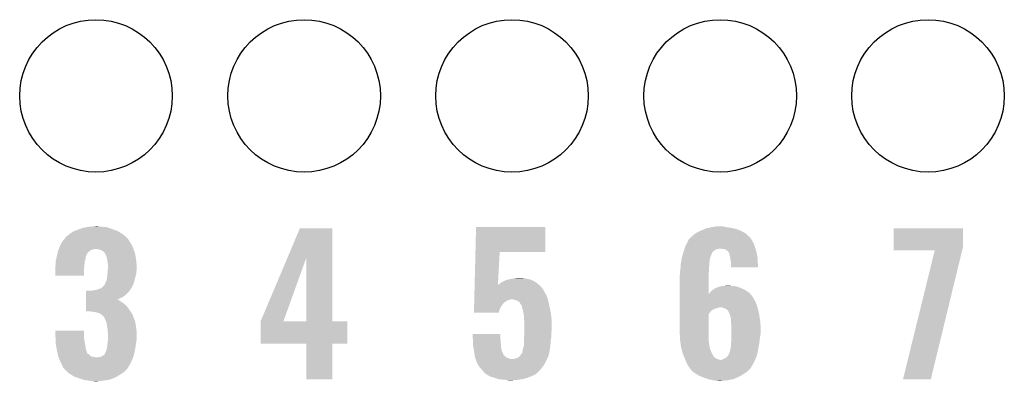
# Model space of a CAD drawing. Extents: x -1.3 to 24.2, y -3.9 to 53.4.
# Tile 25 of 48: x 8.6 to 15.7, y 21.1 to 23.8. Entities that reach past the tile are written whole.
import ezdxf

# ---------------------------------------------------------------- set-up
doc = ezdxf.new("R2010")
doc.units = 0
doc.layers.get('0').update_dxf_attribs({"linetype": 'CONTINUOUS'})
doc.layers.add('DIGI_POT_10_CLICK_V100_GTO', color=14, linetype='CONTINUOUS')
doc.layers.add('DIGI_POT_10_CLICK_V100_GTS', color=12, linetype='CONTINUOUS')

# ---------------------------------------------------------------- blocks, each defined once
blk = doc.blocks.new('ROUND_39')
blk.add_circle((0, 0), 0.5499)

msp = doc.modelspace()

# ---------------------------------------------------------------- linework, layer by layer
at = {"layer": 'DIGI_POT_10_CLICK_V100_GTO'}
for points in [[(8.997948, 22.20976), (9.016998, 22.22246), (9.362438, 22.20976), (9.338856, 22.22246)], [(9.016998, 22.22246), (9.030206, 22.22754), (9.338856, 22.22246), (9.329422, 22.22754)], [(9.030206, 22.22754), (9.05002, 22.23516), (9.329422, 22.22754), (9.308086, 22.23516)], [(9.05002, 22.23516), (9.085582, 22.24786), (9.308086, 22.23516), (9.272522, 22.24786)], [(9.085582, 22.24786), (9.116046, 22.252938), (9.272522, 22.24786), (9.258302, 22.252938)], [(9.116046, 22.252938), (9.131298, 22.25548), (9.258302, 22.252938), (9.22782, 22.25548)], [(9.131298, 22.25548), (9.15543, 22.25802), (9.22782, 22.25548), (9.202422, 22.25802)], [(9.15543, 22.25802), (9.179562, 22.26056), (9.202422, 22.25802), (9.192262, 22.26056)], [(10.560132, 22.03184), (10.650226, 22.245296), (10.883908, 22.03184), (10.8839, 22.245296)], [(10.650226, 22.245296), (10.650238, 22.24532), (10.8839, 22.245296), (10.650238, 22.24532)], [(11.915782, 22.0726), (11.920242, 22.252916), (12.420576, 22.0726), (12.4206, 22.252916)], [(11.920242, 22.252916), (11.920244, 22.25294), (12.4206, 22.252916), (11.920244, 22.25294)], [(13.50518, 22.209762), (13.53312, 22.225), (13.860772, 22.209762), (13.83248, 22.225)], [(13.53312, 22.225), (13.539892, 22.22754), (13.83248, 22.225), (13.827762, 22.22754)], [(13.539892, 22.22754), (13.55344, 22.23262), (13.827762, 22.22754), (13.814552, 22.23262)], [(13.55344, 22.23262), (13.568674, 22.240238), (13.814552, 22.23262), (13.794742, 22.240238)], [(13.568674, 22.240238), (13.573762, 22.242782), (13.794742, 22.240238), (13.782874, 22.242782)], [(13.573762, 22.242782), (13.596616, 22.24786), (13.782874, 22.242782), (13.75918, 22.24786)], [(13.596616, 22.24786), (13.61948, 22.25294), (13.75918, 22.24786), (13.72616, 22.25294)], [(13.61948, 22.25294), (13.647422, 22.25802), (13.72616, 22.25294), (13.700762, 22.25802)], [(14.930122, 22.108158), (14.930142, 22.245296), (15.4305, 22.108158), (15.4305, 22.245296)], [(14.930142, 22.245296), (14.930144, 22.24532), (15.4305, 22.245296), (14.930144, 22.24532)], [(8.926068, 22.128482), (8.93826, 22.151336), (9.4361, 22.128482), (9.420864, 22.151336)], [(8.93826, 22.151336), (8.938262, 22.15134), (9.420864, 22.151336), (9.42086, 22.15134)], [(8.938262, 22.15134), (8.95519, 22.171656), (9.42086, 22.15134), (9.408162, 22.171656)], [(8.95519, 22.171656), (8.961544, 22.179282), (9.408162, 22.171656), (9.398004, 22.179282)], [(8.961544, 22.179282), (8.963662, 22.181824), (9.398004, 22.179282), (9.39673, 22.181824)], [(8.963662, 22.181824), (8.964928, 22.184354), (9.39673, 22.181824), (9.395462, 22.184354)], [(8.964928, 22.184354), (8.966206, 22.1869), (9.395462, 22.184354), (9.392154, 22.1869)], [(8.966206, 22.1869), (8.9789, 22.19452), (9.392154, 22.1869), (9.382248, 22.19452)], [(8.9789, 22.19452), (8.99414, 22.20722), (9.382248, 22.19452), (9.36574, 22.20722)], [(8.99414, 22.20722), (8.997948, 22.20976), (9.36574, 22.20722), (9.362438, 22.20976)], [(13.439644, 22.136098), (13.451836, 22.158962), (13.92174, 22.136098), (13.909038, 22.158962)], [(13.451836, 22.158962), (13.45184, 22.158966), (13.909038, 22.158962), (13.909036, 22.158966)], [(13.45184, 22.158966), (13.451846, 22.161506), (13.909036, 22.158966), (13.907344, 22.161506)], [(13.451846, 22.161506), (13.46454, 22.1742), (13.907344, 22.161506), (13.89888, 22.1742)], [(13.46454, 22.1742), (13.47724, 22.1869), (13.89888, 22.1742), (13.88618, 22.1869)], [(13.47724, 22.1869), (13.482322, 22.19198), (13.88618, 22.1869), (13.880536, 22.19198)], [(13.482322, 22.19198), (13.505174, 22.209758), (13.880536, 22.19198), (13.860778, 22.209758)], [(13.505174, 22.209758), (13.50518, 22.209762), (13.860778, 22.209758), (13.860772, 22.209762)], [(8.905242, 22.07768), (8.908868, 22.087836), (9.131298, 22.07768), (9.141456, 22.087836)], [(8.908868, 22.087836), (8.909776, 22.09038), (9.141456, 22.087836), (9.154158, 22.09038)], [(8.909776, 22.09038), (8.911588, 22.095458), (9.154158, 22.09038), (9.169398, 22.095458)], [(8.911588, 22.095458), (8.91159, 22.09546), (9.169398, 22.095458), (9.179558, 22.09546)], [(8.91159, 22.09546), (8.913402, 22.100538), (9.450494, 22.09546), (9.4488, 22.100538)], [(8.913402, 22.100538), (8.91794, 22.113242), (9.4488, 22.100538), (9.443028, 22.113242)], [(8.91794, 22.113242), (8.926068, 22.128482), (9.443028, 22.113242), (9.4361, 22.128482)], [(9.210038, 22.09038), (9.179558, 22.09546), (9.452188, 22.09038), (9.450494, 22.09546)], [(9.2202, 22.0853), (9.210038, 22.09038), (9.45388, 22.0853), (9.452188, 22.09038)], [(9.232898, 22.077682), (9.2202, 22.0853), (9.45642, 22.077682), (9.45388, 22.0853)], [(13.417124, 22.077676), (13.421358, 22.090378), (13.629638, 22.077676), (13.644878, 22.090378)], [(13.421358, 22.090378), (13.423052, 22.09546), (13.644878, 22.090378), (13.66266, 22.09546)], [(13.423052, 22.09546), (13.423898, 22.098), (13.66266, 22.09546), (13.675358, 22.098)], [(13.423898, 22.098), (13.427286, 22.10816), (13.934802, 22.098), (13.931898, 22.10816)], [(13.427286, 22.10816), (13.43152, 22.120862), (13.931898, 22.10816), (13.92728, 22.120862)], [(13.43152, 22.120862), (13.439644, 22.136098), (13.92728, 22.120862), (13.92174, 22.136098)], [(13.698218, 22.09546), (13.682978, 22.098), (13.935528, 22.09546), (13.934802, 22.098)], [(13.721078, 22.09038), (13.710916, 22.09546), (13.93698, 22.09038), (13.935528, 22.09546)], [(13.731238, 22.08276), (13.721078, 22.09038), (13.939158, 22.08276), (13.93698, 22.09038)], [(13.741398, 22.072602), (13.731238, 22.08276), (13.94206, 22.072602), (13.939158, 22.08276)], [(14.93012, 22.085324), (14.930122, 22.108158), (15.424958, 22.085324), (15.4305, 22.108158)], [(15.22727, 22.0853), (14.93012, 22.085324), (15.424952, 22.0853), (15.424958, 22.085324)], [(14.998706, 21.155688), (15.22727, 22.0853), (15.199346, 21.155688), (15.424952, 22.0853)], [(8.89, 22.011642), (8.890634, 22.01418), (9.100396, 22.011642), (9.10082, 22.01418)], [(8.89, 21.998942), (8.89, 22.011642), (9.09828, 21.998942), (9.100396, 22.011642)], [(8.890634, 22.01418), (8.894444, 22.029418), (9.10082, 22.01418), (9.105898, 22.029418)], [(8.894444, 22.029418), (8.897618, 22.042118), (9.105898, 22.029418), (9.1059, 22.042118)], [(8.897618, 22.042118), (8.89762, 22.04212), (9.1059, 22.042118), (9.1059, 22.04212)], [(8.89762, 22.04212), (8.899252, 22.049738), (9.1059, 22.04212), (9.110978, 22.049738)], [(8.899252, 22.049738), (8.90034, 22.054816), (9.110978, 22.049738), (9.113518, 22.054816)], [(8.90034, 22.054816), (8.900886, 22.057358), (9.113518, 22.054816), (9.11352, 22.057358)], [(8.900886, 22.057358), (8.903606, 22.070056), (9.11352, 22.057358), (9.121138, 22.070056)], [(8.903606, 22.070056), (8.905242, 22.07768), (9.121138, 22.070056), (9.131298, 22.07768)], [(9.243058, 22.067518), (9.232898, 22.077682), (9.459808, 22.067518), (9.45642, 22.077682)], [(9.245598, 22.06244), (9.243058, 22.067518), (9.4615, 22.06244), (9.459808, 22.067518)], [(9.25322, 22.0472), (9.245598, 22.06244), (9.46419, 22.0472), (9.4615, 22.06244)], [(9.258298, 22.031962), (9.25322, 22.0472), (9.46688, 22.031962), (9.46419, 22.0472)], [(9.260254, 22.019262), (9.258298, 22.031962), (9.46912, 22.019262), (9.46688, 22.031962)], [(9.26338, 21.99894), (9.260254, 22.019262), (9.471154, 21.99894), (9.46912, 22.019262)], [(10.368282, 21.577304), (10.560132, 22.03184), (10.532664, 21.577304), (10.695902, 22.03184)], [(10.695918, 21.57222), (10.695902, 22.03184), (10.883924, 21.57222), (10.883908, 22.03184)], [(11.910004, 21.838922), (11.915782, 22.072578), (12.077868, 21.838922), (12.090398, 22.072578)], [(11.915782, 22.072578), (11.915782, 22.0726), (12.090398, 22.072578), (12.420576, 22.0726)], [(13.398922, 22.004018), (13.400192, 22.011638), (13.60424, 22.004018), (13.60424, 22.011638)], [(13.400192, 22.011638), (13.403154, 22.029416), (13.60424, 22.011638), (13.60678, 22.029416)], [(13.403154, 22.029416), (13.40358, 22.031962), (13.60678, 22.029416), (13.607798, 22.031962)], [(13.40358, 22.031962), (13.410302, 22.05482), (13.607798, 22.031962), (13.61694, 22.05482)], [(13.410302, 22.05482), (13.414782, 22.070052), (13.61694, 22.05482), (13.622022, 22.070052)], [(13.414782, 22.070052), (13.415532, 22.0726), (13.622022, 22.070052), (13.627094, 22.0726)], [(13.415532, 22.0726), (13.41628, 22.07514), (13.627094, 22.0726), (13.628366, 22.07514)], [(13.41628, 22.07514), (13.417124, 22.077676), (13.628366, 22.07514), (13.629638, 22.077676)], [(13.743936, 22.070064), (13.741398, 22.072602), (13.942536, 22.070064), (13.94206, 22.072602)], [(13.74648, 22.057358), (13.743936, 22.070064), (13.944918, 22.057358), (13.942536, 22.070064)], [(13.75156, 22.039582), (13.74648, 22.057358), (13.948252, 22.039582), (13.944918, 22.057358)], [(13.752734, 22.031958), (13.75156, 22.039582), (13.94968, 22.031958), (13.948252, 22.039582)], [(13.75664, 22.00656), (13.752734, 22.031958), (13.95095, 22.00656), (13.94968, 22.031958)], [(8.88746, 21.973542), (8.887966, 21.97608), (9.095486, 21.973542), (9.09574, 21.97608)], [(8.88746, 21.950682), (8.88746, 21.973542), (9.0932, 21.950682), (9.095486, 21.973542)], [(8.88746, 21.902444), (8.88746, 21.950682), (9.093176, 21.902444), (9.0932, 21.950682)], [(8.887966, 21.97608), (8.89, 21.986242), (9.09574, 21.97608), (9.096868, 21.986242)], [(8.89, 21.986242), (8.89, 21.998942), (9.096868, 21.986242), (9.09828, 21.998942)], [(9.26592, 21.98116), (9.26338, 21.99894), (9.472932, 21.98116), (9.471154, 21.99894)], [(9.264014, 21.93544), (9.265496, 21.95322), (9.47166, 21.93544), (9.4742, 21.95322)], [(9.265496, 21.95322), (9.26592, 21.958298), (9.4742, 21.95322), (9.4742, 21.958298)], [(9.26592, 21.968462), (9.26592, 21.98116), (9.4742, 21.968462), (9.472932, 21.98116)], [(9.26592, 21.958298), (9.26592, 21.968462), (9.4742, 21.958298), (9.4742, 21.968462)], [(13.391726, 21.93544), (13.39342, 21.9456), (13.59916, 21.93544), (13.59916, 21.9456)], [(13.39342, 21.9456), (13.394212, 21.958298), (13.59916, 21.9456), (13.59916, 21.958298)], [(13.394212, 21.958298), (13.395482, 21.97862), (13.59916, 21.958298), (13.6017, 21.97862)], [(13.395482, 21.97862), (13.39596, 21.986242), (13.6017, 21.97862), (13.6017, 21.986242)], [(13.39596, 21.986242), (13.397228, 21.993858), (13.6017, 21.986242), (13.6017, 21.993858)], [(13.397228, 21.993858), (13.398922, 22.004018), (13.6017, 21.993858), (13.60424, 22.004018)], [(13.75918, 21.98878), (13.75664, 22.00656), (13.95184, 21.98878), (13.95095, 22.00656)], [(13.75918, 21.981162), (13.75918, 21.98878), (13.95222, 21.981162), (13.95184, 21.98878)], [(13.75918, 21.963404), (13.75918, 21.981162), (13.95473, 21.963404), (13.95222, 21.981162)], [(13.954732, 21.96338), (13.75918, 21.963404), (13.954732, 21.96338), (13.95473, 21.963404)], [(9.093176, 21.90242), (8.88746, 21.902444), (9.093176, 21.90242), (9.093176, 21.902444)], [(9.253222, 21.86178), (9.2583, 21.879562), (9.456418, 21.86178), (9.459974, 21.879562)], [(9.2583, 21.879562), (9.259146, 21.887182), (9.459974, 21.879562), (9.4615, 21.887182)], [(9.259146, 21.887182), (9.26084, 21.90242), (9.4615, 21.887182), (9.466072, 21.90242)], [(9.26084, 21.90242), (9.261854, 21.912578), (9.466072, 21.90242), (9.46912, 21.912578)], [(9.261854, 21.912578), (9.26338, 21.92782), (9.46912, 21.912578), (9.470812, 21.92782)], [(9.26338, 21.92782), (9.264014, 21.93544), (9.470812, 21.92782), (9.47166, 21.93544)], [(12.113262, 21.85924), (12.125954, 21.866858), (12.343674, 21.85924), (12.331702, 21.866858)], [(12.125954, 21.866858), (12.125958, 21.86686), (12.331702, 21.866858), (12.331698, 21.86686)], [(12.125958, 21.86686), (12.141204, 21.87194), (12.331698, 21.86686), (12.317726, 21.87194)], [(12.141204, 21.87194), (12.143742, 21.871942), (12.317726, 21.87194), (12.31772, 21.871942)], [(12.143742, 21.871942), (12.158974, 21.877018), (12.31772, 21.871942), (12.30376, 21.877018)], [(12.158974, 21.877018), (12.158982, 21.87702), (12.30376, 21.877018), (12.303752, 21.87702)], [(12.158982, 21.87702), (12.17168, 21.87956), (12.303752, 21.87702), (12.291056, 21.87956)], [(12.17168, 21.87956), (12.186918, 21.8821), (12.291056, 21.87956), (12.278358, 21.8821)], [(12.186918, 21.8821), (12.202158, 21.88464), (12.278358, 21.8821), (12.260582, 21.88464)], [(12.202158, 21.88464), (12.240228, 21.887178), (12.260582, 21.88464), (12.252962, 21.887178)], [(12.240228, 21.887178), (12.240258, 21.88718), (12.252962, 21.887178), (12.240258, 21.88718)], [(13.38834, 21.902422), (13.389864, 21.910042), (13.596622, 21.902422), (13.59662, 21.910042)], [(13.38834, 21.770358), (13.38834, 21.902422), (13.596652, 21.770358), (13.596622, 21.902422)], [(13.389864, 21.910042), (13.39088, 21.915122), (13.59662, 21.910042), (13.597128, 21.915122)], [(13.39088, 21.930362), (13.391726, 21.93544), (13.598652, 21.930362), (13.59916, 21.93544)], [(13.39088, 21.915122), (13.39088, 21.930362), (13.597128, 21.915122), (13.598652, 21.930362)], [(9.108462, 21.78812), (9.108464, 21.79574), (9.418318, 21.78812), (9.42403, 21.79574)], [(9.154162, 21.79574), (9.16686, 21.79828), (9.42403, 21.79574), (9.425936, 21.79828)], [(9.16686, 21.79828), (9.16687, 21.798282), (9.425936, 21.79828), (9.425938, 21.798282)], [(9.16687, 21.798282), (9.182102, 21.800822), (9.425938, 21.798282), (9.427208, 21.800822)], [(9.182102, 21.800822), (9.204908, 21.808424), (9.427208, 21.800822), (9.431014, 21.808424)], [(9.204908, 21.808424), (9.204956, 21.80844), (9.431014, 21.808424), (9.433544, 21.80844)], [(9.204956, 21.80844), (9.212584, 21.810982), (9.433544, 21.80844), (9.434816, 21.810982)], [(9.212584, 21.810982), (9.227822, 21.821142), (9.434816, 21.810982), (9.439902, 21.821142)], [(9.227822, 21.821142), (9.237986, 21.83384), (9.439902, 21.821142), (9.44626, 21.83384)], [(9.237986, 21.83384), (9.240526, 21.833856), (9.44626, 21.83384), (9.446264, 21.833856)], [(9.240526, 21.833856), (9.243062, 21.838922), (9.446264, 21.833856), (9.448106, 21.838922)], [(9.243062, 21.838922), (9.2456, 21.849082), (9.448106, 21.838922), (9.4518, 21.849082)], [(9.2456, 21.849082), (9.253222, 21.861778), (9.4518, 21.849082), (9.456416, 21.861778)], [(9.253222, 21.861778), (9.253222, 21.86178), (9.456416, 21.861778), (9.456418, 21.86178)], [(11.90881, 21.790662), (11.908936, 21.79574), (12.41044, 21.790662), (12.4079, 21.79574)], [(11.908936, 21.79574), (11.909376, 21.813518), (12.4079, 21.79574), (12.397742, 21.813518)], [(11.909376, 21.813518), (11.90969, 21.82622), (12.397742, 21.813518), (12.38504, 21.82622)], [(11.90969, 21.82622), (11.909942, 21.8364), (12.38504, 21.82622), (12.37373, 21.8364)], [(11.909942, 21.8364), (11.910004, 21.838922), (12.077734, 21.8364), (12.082778, 21.838922)], [(12.077734, 21.8364), (12.077868, 21.838922), (12.37373, 21.8364), (12.370928, 21.838922)], [(12.082778, 21.838922), (12.09294, 21.846542), (12.370928, 21.838922), (12.36246, 21.846542)], [(12.09294, 21.846542), (12.095476, 21.849078), (12.36246, 21.846542), (12.359642, 21.849078)], [(12.095476, 21.849078), (12.100564, 21.85416), (12.359642, 21.849078), (12.351656, 21.85416)], [(12.100564, 21.85416), (12.113262, 21.85924), (12.351656, 21.85416), (12.343674, 21.85924)], [(13.609322, 21.785582), (13.62117, 21.795738), (13.879826, 21.785582), (13.865858, 21.795738)], [(13.62117, 21.795738), (13.627102, 21.800822), (13.865858, 21.795738), (13.855694, 21.800822)], [(13.627102, 21.800822), (13.644034, 21.81098), (13.855694, 21.800822), (13.83538, 21.81098)], [(13.644034, 21.81098), (13.652502, 21.81606), (13.83538, 21.81098), (13.822682, 21.81606)], [(13.652502, 21.81606), (13.657584, 21.816062), (13.822682, 21.81606), (13.822678, 21.816062)], [(13.657584, 21.816062), (13.667738, 21.82114), (13.822678, 21.816062), (13.809982, 21.82114)], [(13.667738, 21.82114), (13.667742, 21.821142), (13.809982, 21.82114), (13.809976, 21.821142)], [(13.667742, 21.821142), (13.677898, 21.82368), (13.809976, 21.821142), (13.80067, 21.82368)], [(13.677898, 21.82368), (13.693144, 21.82876), (13.80067, 21.82368), (13.782044, 21.82876)], [(13.70838, 21.82876), (13.741372, 21.831298), (13.759184, 21.82876), (13.751562, 21.831298)], [(13.741372, 21.831298), (13.741398, 21.8313), (13.751562, 21.831298), (13.741398, 21.8313)], [(9.10845, 21.71954), (9.108452, 21.729698), (9.35482, 21.71954), (9.339582, 21.729698)], [(9.108452, 21.732216), (9.108454, 21.73986), (9.33455, 21.732216), (9.35482, 21.73986)], [(9.108452, 21.729698), (9.108452, 21.732216), (9.339582, 21.729698), (9.33455, 21.732216)], [(9.108454, 21.73986), (9.108456, 21.75002), (9.35482, 21.73986), (9.375138, 21.75002)], [(9.108456, 21.75002), (9.108458, 21.76272), (9.375138, 21.75002), (9.39292, 21.76272)], [(9.108458, 21.76272), (9.108462, 21.78812), (9.39292, 21.76272), (9.418318, 21.78812)], [(11.907052, 21.719542), (11.90724, 21.72716), (12.13866, 21.719542), (12.151358, 21.72716)], [(11.90724, 21.72716), (11.907302, 21.7297), (12.151358, 21.72716), (12.16406, 21.7297)], [(11.907302, 21.7297), (11.907366, 21.73224), (12.16406, 21.7297), (12.174218, 21.73224)], [(11.907366, 21.73224), (11.908056, 21.760178), (12.437532, 21.73224), (12.42822, 21.760178)], [(11.908056, 21.760178), (11.908496, 21.77796), (12.42822, 21.760178), (12.41806, 21.77796)], [(11.908496, 21.77796), (11.90881, 21.790662), (12.41806, 21.77796), (12.41044, 21.790662)], [(12.194538, 21.7297), (12.176758, 21.73224), (12.438378, 21.7297), (12.437532, 21.73224)], [(12.212322, 21.724622), (12.194538, 21.7297), (12.439552, 21.724622), (12.438378, 21.7297)], [(12.225018, 21.717002), (12.212322, 21.724622), (12.44131, 21.717002), (12.439552, 21.724622)], [(13.38834, 21.747478), (13.38834, 21.770358), (13.916662, 21.747478), (13.897942, 21.770358)], [(13.38834, 21.732242), (13.38834, 21.747478), (13.92428, 21.732242), (13.916662, 21.747478)], [(13.38834, 21.71446), (13.38834, 21.732242), (13.93444, 21.71446), (13.92428, 21.732242)], [(13.596652, 21.770358), (13.6017, 21.772886), (13.897942, 21.770358), (13.895874, 21.772886)], [(13.6017, 21.772886), (13.60322, 21.775418), (13.895874, 21.772886), (13.893802, 21.775418)], [(13.60322, 21.775418), (13.609322, 21.785582), (13.893802, 21.775418), (13.879826, 21.785582)], [(9.10844, 21.645904), (9.108444, 21.68144), (9.428464, 21.645904), (9.40308, 21.68144)], [(9.108444, 21.68144), (9.108446, 21.69414), (9.40308, 21.68144), (9.39038, 21.69414)], [(9.108446, 21.69414), (9.108448, 21.7043), (9.39038, 21.69414), (9.37768, 21.7043)], [(9.108448, 21.7043), (9.10845, 21.711918), (9.37768, 21.7043), (9.364982, 21.711918)], [(9.10845, 21.711918), (9.10845, 21.71954), (9.364982, 21.711918), (9.35482, 21.71954)], [(11.905356, 21.65096), (11.905732, 21.666202), (12.08786, 21.65096), (12.09294, 21.666202)], [(11.905732, 21.666202), (11.90636, 21.691598), (12.09294, 21.666202), (12.108178, 21.691598)], [(11.90636, 21.691598), (11.9068, 21.709378), (12.108178, 21.691598), (12.123418, 21.709378)], [(11.9068, 21.709378), (11.907052, 21.719542), (12.123418, 21.709378), (12.13866, 21.719542)], [(12.235176, 21.709378), (12.225018, 21.717002), (12.44307, 21.709378), (12.44131, 21.717002)], [(12.24026, 21.699222), (12.235176, 21.709378), (12.445414, 21.699222), (12.44307, 21.709378)], [(12.241956, 21.69668), (12.24026, 21.699222), (12.446, 21.69668), (12.445414, 21.699222)], [(12.24534, 21.6916), (12.241956, 21.69668), (12.44713, 21.6916), (12.446, 21.69668)], [(12.250414, 21.686526), (12.24534, 21.6916), (12.448258, 21.686526), (12.44713, 21.6916)], [(12.25042, 21.683982), (12.250414, 21.686526), (12.448822, 21.683982), (12.448258, 21.686526)], [(12.2555, 21.66366), (12.25042, 21.683982), (12.453338, 21.66366), (12.448822, 21.683982)], [(12.25804, 21.65096), (12.2555, 21.66366), (12.45616, 21.65096), (12.453338, 21.66366)], [(13.38834, 21.689062), (13.38834, 21.71446), (13.9446, 21.689062), (13.93444, 21.71446)], [(13.38834, 21.67382), (13.38834, 21.689062), (13.94929, 21.67382), (13.9446, 21.689062)], [(13.38834, 21.67128), (13.38834, 21.67382), (13.665198, 21.67128), (13.677902, 21.67382)], [(13.38834, 21.666202), (13.38834, 21.67128), (13.64742, 21.666202), (13.665198, 21.67128)], [(13.38834, 21.65858), (13.38834, 21.666202), (13.62964, 21.65858), (13.64742, 21.666202)], [(13.38834, 21.656042), (13.38834, 21.65858), (13.624564, 21.656042), (13.62964, 21.65858)], [(13.38834, 21.638262), (13.38834, 21.656042), (13.606782, 21.638262), (13.624564, 21.656042)], [(13.705842, 21.66874), (13.695676, 21.67382), (13.950854, 21.66874), (13.94929, 21.67382)], [(13.721082, 21.663658), (13.705842, 21.66874), (13.952418, 21.663658), (13.950854, 21.66874)], [(13.730606, 21.65604), (13.721082, 21.663658), (13.95476, 21.65604), (13.952418, 21.663658)], [(13.73378, 21.6535), (13.730606, 21.65604), (13.955238, 21.6535), (13.95476, 21.65604)], [(13.736322, 21.650956), (13.73378, 21.6535), (13.955714, 21.650956), (13.955238, 21.6535)], [(9.141456, 21.64588), (9.10844, 21.645904), (9.42848, 21.64588), (9.428464, 21.645904)], [(9.143994, 21.643346), (9.141456, 21.64588), (9.430064, 21.643346), (9.42848, 21.64588)], [(9.146538, 21.64334), (9.143994, 21.643346), (9.430068, 21.64334), (9.430064, 21.643346)], [(9.169398, 21.6408), (9.146538, 21.64334), (9.431656, 21.6408), (9.430068, 21.64334)], [(9.18972, 21.63572), (9.169398, 21.6408), (9.434832, 21.63572), (9.431656, 21.6408)], [(9.2075, 21.630642), (9.18972, 21.63572), (9.438006, 21.630642), (9.434832, 21.63572)], [(9.21385, 21.625562), (9.2075, 21.630642), (9.44118, 21.625562), (9.438006, 21.630642)], [(9.2202, 21.62048), (9.21385, 21.625562), (9.443214, 21.62048), (9.44118, 21.625562)], [(9.230358, 21.61286), (9.2202, 21.62048), (9.446262, 21.61286), (9.443214, 21.62048)], [(9.235438, 21.607778), (9.230358, 21.61286), (9.448294, 21.607778), (9.446262, 21.61286)], [(9.237978, 21.602704), (9.235438, 21.607778), (9.450324, 21.602704), (9.448294, 21.607778)], [(9.240518, 21.600158), (9.237978, 21.602704), (9.451342, 21.600158), (9.450324, 21.602704)], [(9.24814, 21.58238), (9.240518, 21.600158), (9.458452, 21.58238), (9.451342, 21.600158)], [(9.250998, 21.574758), (9.24814, 21.58238), (9.4615, 21.574758), (9.458452, 21.58238)], [(11.90498, 21.635744), (11.905356, 21.65096), (12.085304, 21.635744), (12.08786, 21.65096)], [(12.0853, 21.63572), (11.90498, 21.635744), (12.0853, 21.63572), (12.085304, 21.635744)], [(12.26058, 21.63826), (12.25804, 21.65096), (12.458066, 21.63826), (12.45616, 21.65096)], [(12.26566, 21.615402), (12.26058, 21.63826), (12.461494, 21.615402), (12.458066, 21.63826)], [(12.26566, 21.600158), (12.26566, 21.615402), (12.46378, 21.600158), (12.461494, 21.615402)], [(12.26566, 21.590002), (12.26566, 21.600158), (12.464242, 21.590002), (12.46378, 21.600158)], [(12.2682, 21.56968), (12.26566, 21.590002), (12.465166, 21.56968), (12.464242, 21.590002)], [(13.38834, 21.623026), (13.38834, 21.638262), (13.596624, 21.623026), (13.606782, 21.638262)], [(13.38834, 21.49856), (13.38834, 21.623026), (13.59662, 21.49856), (13.596624, 21.623026)], [(13.74648, 21.63064), (13.736322, 21.650956), (13.959524, 21.63064), (13.955714, 21.650956)], [(13.752196, 21.6154), (13.74648, 21.63064), (13.96238, 21.6154), (13.959524, 21.63064)], [(13.7541, 21.610318), (13.752196, 21.6154), (13.963228, 21.610318), (13.96238, 21.6154)], [(13.75664, 21.600158), (13.7541, 21.610318), (13.964922, 21.600158), (13.963228, 21.610318)], [(13.75918, 21.595076), (13.75664, 21.600158), (13.965768, 21.595076), (13.964922, 21.600158)], [(13.75918, 21.569678), (13.75918, 21.595076), (13.97, 21.569678), (13.965768, 21.595076)], [(9.255758, 21.562062), (9.250998, 21.574758), (9.463618, 21.562062), (9.4615, 21.574758)], [(9.258898, 21.54428), (9.255758, 21.562062), (9.46658, 21.54428), (9.463618, 21.562062)], [(9.26338, 21.518882), (9.258898, 21.54428), (9.470488, 21.518882), (9.46658, 21.54428)], [(9.26338, 21.511262), (9.26338, 21.518882), (9.47166, 21.511262), (9.470488, 21.518882)], [(9.26338, 21.498562), (9.26338, 21.511262), (9.472508, 21.498562), (9.47166, 21.511262)], [(10.36828, 21.572248), (10.368282, 21.577304), (10.53085, 21.572248), (10.532664, 21.577304)], [(10.36828, 21.57222), (10.36828, 21.572248), (10.695918, 21.57222), (10.53085, 21.572248)], [(10.36828, 21.572196), (10.36828, 21.57222), (10.99312, 21.572196), (10.883924, 21.57222)], [(10.36828, 21.412224), (10.36828, 21.572196), (10.993096, 21.412224), (10.99312, 21.572196)], [(12.2682, 21.54428), (12.2682, 21.56968), (12.46632, 21.54428), (12.465166, 21.56968)], [(12.2682, 21.52396), (12.2682, 21.54428), (12.46632, 21.52396), (12.46632, 21.54428)], [(12.2682, 21.498562), (12.2682, 21.52396), (12.46378, 21.498562), (12.46632, 21.52396)], [(13.75918, 21.55698), (13.75918, 21.569678), (13.970636, 21.55698), (13.97, 21.569678)], [(13.76172, 21.523962), (13.75918, 21.55698), (13.972286, 21.523962), (13.970636, 21.55698)], [(13.76172, 21.51888), (13.76172, 21.523962), (13.97254, 21.51888), (13.972286, 21.523962)], [(13.76172, 21.488398), (13.76172, 21.51888), (13.97254, 21.488398), (13.97254, 21.51888)], [(8.88746, 21.46808), (8.887482, 21.506156), (9.0932, 21.46808), (9.0932, 21.506156)], [(8.888038, 21.455378), (8.88746, 21.46808), (9.0932, 21.455378), (9.0932, 21.46808)], [(8.887482, 21.506156), (8.887484, 21.50618), (9.0932, 21.506156), (8.887484, 21.50618)], [(8.888732, 21.44014), (8.888038, 21.455378), (9.09574, 21.44014), (9.0932, 21.455378)], [(8.88954, 21.42236), (8.888732, 21.44014), (9.09828, 21.42236), (9.09574, 21.44014)], [(9.26592, 21.483322), (9.26338, 21.498562), (9.473524, 21.483322), (9.472508, 21.498562)], [(9.265354, 21.43506), (9.26592, 21.440142), (9.47166, 21.43506), (9.472676, 21.440142)], [(9.26592, 21.473162), (9.26592, 21.483322), (9.4742, 21.473162), (9.473524, 21.483322)], [(9.26592, 21.447758), (9.26592, 21.473162), (9.4742, 21.447758), (9.4742, 21.473162)], [(9.26592, 21.440142), (9.26592, 21.447758), (9.472676, 21.440142), (9.4742, 21.447758)], [(11.894844, 21.480756), (11.894842, 21.480776), (12.09548, 21.480756), (11.894842, 21.480776)], [(11.896888, 21.44776), (11.894844, 21.480756), (12.09548, 21.44776), (12.09548, 21.480756)], [(11.89736, 21.44014), (11.896888, 21.44776), (12.096434, 21.44014), (12.09548, 21.44776)], [(11.89736, 21.42744), (11.89736, 21.44014), (12.09802, 21.42744), (12.096434, 21.44014)], [(12.26566, 21.45284), (12.267634, 21.47062), (12.46124, 21.45284), (12.46378, 21.47062)], [(12.26566, 21.43506), (12.26566, 21.45284), (12.4587, 21.43506), (12.46124, 21.45284)], [(12.267634, 21.47062), (12.2682, 21.475702), (12.46378, 21.47062), (12.46378, 21.475702)], [(12.2682, 21.475702), (12.2682, 21.498562), (12.46378, 21.475702), (12.46378, 21.498562)], [(13.39088, 21.44014), (13.38834, 21.49856), (13.59662, 21.44014), (13.59662, 21.49856)], [(13.391606, 21.435064), (13.39088, 21.44014), (13.59662, 21.435064), (13.59662, 21.44014)], [(13.75918, 21.419822), (13.76172, 21.44776), (13.962696, 21.419822), (13.96619, 21.44776)], [(13.76172, 21.45792), (13.76172, 21.488398), (13.96746, 21.45792), (13.97254, 21.488398)], [(13.76172, 21.44776), (13.76172, 21.45792), (13.96619, 21.44776), (13.96746, 21.45792)], [(8.89, 21.412202), (8.88954, 21.42236), (9.100186, 21.412202), (9.09828, 21.42236)], [(8.894814, 21.38172), (8.89, 21.412202), (9.1059, 21.38172), (9.100186, 21.412202)], [(8.89762, 21.36394), (8.894814, 21.38172), (9.108442, 21.36394), (9.1059, 21.38172)], [(9.25576, 21.366482), (9.2583, 21.37918), (9.460706, 21.366482), (9.463086, 21.37918)], [(9.2583, 21.37918), (9.259146, 21.38426), (9.463086, 21.37918), (9.46404, 21.38426)], [(9.259146, 21.38426), (9.26084, 21.394418), (9.46404, 21.38426), (9.465602, 21.394418)], [(9.26084, 21.394418), (9.26338, 21.41728), (9.465602, 21.394418), (9.46912, 21.41728)], [(9.26338, 21.41728), (9.265354, 21.43506), (9.46912, 21.41728), (9.47166, 21.43506)], [(10.695916, 21.4122), (10.36828, 21.412224), (10.993096, 21.4122), (10.993096, 21.412224)], [(10.695918, 21.412176), (10.695916, 21.4122), (10.8839, 21.412176), (10.993096, 21.4122)], [(10.69594, 21.155684), (10.695918, 21.412176), (10.883876, 21.155684), (10.8839, 21.412176)], [(11.89736, 21.407122), (11.89736, 21.42744), (12.099216, 21.407122), (12.09802, 21.42744)], [(11.900878, 21.384258), (11.89736, 21.407122), (12.10056, 21.384258), (12.099216, 21.407122)], [(11.90244, 21.3741), (11.900878, 21.384258), (12.10282, 21.3741), (12.10056, 21.384258)], [(11.904982, 21.361398), (11.90244, 21.3741), (12.105642, 21.361398), (12.10282, 21.3741)], [(12.256516, 21.363942), (12.25804, 21.37156), (12.45108, 21.363942), (12.452168, 21.37156)], [(12.25804, 21.37156), (12.265658, 21.3995), (12.452168, 21.37156), (12.45616, 21.3995)], [(12.265658, 21.3995), (12.26566, 21.399502), (12.45616, 21.3995), (12.45616, 21.399502)], [(12.26566, 21.399502), (12.26566, 21.43506), (12.45616, 21.399502), (12.4587, 21.43506)], [(13.392696, 21.427442), (13.391606, 21.435064), (13.599158, 21.427442), (13.59662, 21.435064)], [(13.396324, 21.402038), (13.392696, 21.427442), (13.6017, 21.402038), (13.599158, 21.427442)], [(13.3985, 21.386802), (13.396324, 21.402038), (13.604472, 21.386802), (13.6017, 21.402038)], [(13.401676, 21.374102), (13.3985, 21.386802), (13.60678, 21.374102), (13.604472, 21.386802)], [(13.40866, 21.346162), (13.401676, 21.374102), (13.61948, 21.346162), (13.60678, 21.374102)], [(13.751558, 21.358858), (13.753676, 21.37156), (13.951936, 21.358858), (13.95476, 21.37156)], [(13.753676, 21.37156), (13.7541, 21.3741), (13.95476, 21.37156), (13.955182, 21.3741)], [(13.7541, 21.3741), (13.75918, 21.396958), (13.955182, 21.3741), (13.958992, 21.396958)], [(13.75918, 21.41728), (13.75918, 21.419822), (13.96238, 21.41728), (13.962696, 21.419822)], [(13.75918, 21.396958), (13.75918, 21.41728), (13.958992, 21.396958), (13.96238, 21.41728)], [(8.897622, 21.363938), (8.89762, 21.36394), (9.108442, 21.363938), (9.108442, 21.36394)], [(8.901208, 21.348696), (8.897622, 21.363938), (9.11606, 21.348696), (9.108442, 21.363938)], [(8.901806, 21.346156), (8.901208, 21.348696), (9.116062, 21.346156), (9.11606, 21.348696)], [(8.903, 21.34108), (8.901806, 21.346156), (9.118606, 21.34108), (9.116062, 21.346156)], [(8.903598, 21.338538), (8.903, 21.34108), (9.123678, 21.338538), (9.118606, 21.34108)], [(8.90539, 21.33092), (8.903598, 21.338538), (9.131302, 21.33092), (9.123678, 21.338538)], [(8.907184, 21.3233), (8.90539, 21.33092), (9.141462, 21.3233), (9.131302, 21.33092)], [(8.90778, 21.320762), (8.907184, 21.3233), (9.146538, 21.320762), (9.141462, 21.3233)], [(8.908758, 21.31822), (8.90778, 21.320762), (9.151622, 21.31822), (9.146538, 21.320762)], [(8.910712, 21.31314), (8.908758, 21.31822), (9.182102, 21.31314), (9.151622, 21.31822)], [(8.91462, 21.30298), (8.910712, 21.31314), (9.44372, 21.30298), (9.446894, 21.31314)], [(8.92048, 21.28774), (8.91462, 21.30298), (9.436608, 21.28774), (9.44372, 21.30298)], [(9.182102, 21.31314), (9.192262, 21.313142), (9.446894, 21.31314), (9.446894, 21.313142)], [(9.192262, 21.313142), (9.199884, 21.31568), (9.446894, 21.313142), (9.447688, 21.31568)], [(9.199884, 21.31568), (9.210044, 21.315682), (9.447688, 21.31568), (9.447688, 21.315682)], [(9.210044, 21.315682), (9.220198, 21.32076), (9.447688, 21.315682), (9.449276, 21.32076)], [(9.220198, 21.32076), (9.2329, 21.32838), (9.449276, 21.32076), (9.451656, 21.32838)], [(9.2329, 21.32838), (9.243062, 21.336004), (9.451656, 21.32838), (9.45404, 21.336004)], [(9.243062, 21.336004), (9.246106, 21.343618), (9.45404, 21.336004), (9.45642, 21.343618)], [(9.246106, 21.343618), (9.24814, 21.348704), (9.45642, 21.343618), (9.457372, 21.348704)], [(9.24814, 21.348704), (9.248146, 21.351246), (9.457372, 21.348704), (9.45785, 21.351246)], [(9.248146, 21.351246), (9.25068, 21.353784), (9.45785, 21.351246), (9.458326, 21.353784)], [(9.25068, 21.353784), (9.25576, 21.366482), (9.458326, 21.353784), (9.460706, 21.366482)], [(11.90752, 21.348698), (11.904982, 21.361398), (12.111084, 21.348698), (12.105642, 21.361398)], [(11.908156, 21.343616), (11.90752, 21.348698), (12.11326, 21.343616), (12.111084, 21.348698)], [(11.908474, 21.341076), (11.908156, 21.343616), (12.113262, 21.341076), (12.11326, 21.343616)], [(11.909108, 21.336002), (11.908474, 21.341076), (12.115802, 21.336002), (12.113262, 21.341076)], [(11.909744, 21.330918), (11.909108, 21.336002), (12.12088, 21.330918), (12.115802, 21.336002)], [(11.91006, 21.32838), (11.909744, 21.330918), (12.122784, 21.32838), (12.12088, 21.330918)], [(11.91115, 21.320758), (11.91006, 21.32838), (12.128502, 21.320758), (12.122784, 21.32838)], [(11.912238, 21.31314), (11.91115, 21.320758), (12.138658, 21.31314), (12.128502, 21.320758)], [(11.9126, 21.310602), (11.912238, 21.31314), (12.145006, 21.310602), (12.138658, 21.31314)], [(11.917676, 21.302986), (11.9126, 21.310602), (12.16405, 21.302986), (12.145006, 21.310602)], [(11.917678, 21.30298), (11.917676, 21.302986), (12.164064, 21.30298), (12.16405, 21.302986)], [(11.91768, 21.30044), (11.917678, 21.30298), (12.181842, 21.30044), (12.164064, 21.30298)], [(11.91768, 21.297904), (11.91768, 21.30044), (12.429672, 21.297904), (12.43076, 21.30044)], [(11.923778, 21.282658), (11.91768, 21.297904), (12.42314, 21.282658), (12.429672, 21.297904)], [(12.181842, 21.30044), (12.189462, 21.300442), (12.43076, 21.30044), (12.43076, 21.300442)], [(12.189462, 21.300442), (12.2047, 21.30552), (12.43076, 21.300442), (12.4333, 21.30552)], [(12.2047, 21.30552), (12.225018, 21.313144), (12.4333, 21.30552), (12.437112, 21.313144)], [(12.225018, 21.313144), (12.23771, 21.325836), (12.437112, 21.313144), (12.443458, 21.325836)], [(12.23771, 21.325836), (12.24026, 21.328384), (12.443458, 21.325836), (12.443458, 21.328384)], [(12.24026, 21.328384), (12.240264, 21.330918), (12.443458, 21.328384), (12.44346, 21.330918)], [(12.240264, 21.330918), (12.240266, 21.330926), (12.44346, 21.330918), (12.44346, 21.330926)], [(12.240266, 21.330926), (12.24788, 21.33854), (12.44346, 21.330926), (12.445218, 21.33854)], [(12.24788, 21.33854), (12.252962, 21.34616), (12.445218, 21.33854), (12.446976, 21.34616)], [(12.252962, 21.34616), (12.256516, 21.363942), (12.446976, 21.34616), (12.45108, 21.363942)], [(13.408662, 21.34616), (13.40866, 21.346162), (13.61948, 21.34616), (13.61948, 21.346162)], [(13.41882, 21.320764), (13.408662, 21.34616), (13.632178, 21.320764), (13.61948, 21.34616)], [(13.422884, 21.310602), (13.41882, 21.320764), (13.642338, 21.310602), (13.632178, 21.320764)], [(13.4239, 21.30806), (13.422884, 21.310602), (13.646574, 21.30806), (13.642338, 21.310602)], [(13.426018, 21.30298), (13.4239, 21.30806), (13.655038, 21.30298), (13.646574, 21.30806)], [(13.428134, 21.297902), (13.426018, 21.30298), (13.667738, 21.297902), (13.655038, 21.30298)], [(13.429192, 21.29536), (13.428134, 21.297902), (13.682978, 21.29536), (13.667738, 21.297902)], [(13.69568, 21.2979), (13.70838, 21.30298), (13.933094, 21.2979), (13.935186, 21.30298)], [(13.70838, 21.30298), (13.718538, 21.30806), (13.935186, 21.30298), (13.937278, 21.30806)], [(13.718538, 21.30806), (13.728698, 21.315678), (13.937278, 21.30806), (13.940414, 21.315678)], [(13.728698, 21.315678), (13.736318, 21.325838), (13.940414, 21.315678), (13.944598, 21.325838)], [(13.736318, 21.325838), (13.73632, 21.32584), (13.944598, 21.325838), (13.944598, 21.32584)], [(13.73632, 21.32584), (13.746476, 21.341074), (13.944598, 21.32584), (13.947984, 21.341074)], [(13.746476, 21.341074), (13.74648, 21.348696), (13.947984, 21.341074), (13.949678, 21.348696)], [(13.74648, 21.348696), (13.751558, 21.358858), (13.949678, 21.348696), (13.951936, 21.358858)], [(8.93191, 21.26488), (8.92048, 21.28774), (9.42594, 21.26488), (9.436608, 21.28774)], [(8.93318, 21.26234), (8.93191, 21.26488), (9.424414, 21.26234), (9.42594, 21.26488)], [(8.943338, 21.239484), (8.93318, 21.26234), (9.410698, 21.239484), (9.424414, 21.26234)], [(8.953494, 21.229326), (8.943338, 21.239484), (9.404602, 21.229326), (9.410698, 21.239484)], [(8.9535, 21.226784), (8.953494, 21.229326), (9.403076, 21.226784), (9.404602, 21.229326)], [(11.92784, 21.2725), (11.923778, 21.282658), (12.417496, 21.2725), (12.42314, 21.282658)], [(11.934898, 21.259798), (11.92784, 21.2725), (12.41044, 21.259798), (12.417496, 21.2725)], [(11.940538, 21.249642), (11.934898, 21.259798), (12.402822, 21.249642), (12.41044, 21.259798)], [(11.94925, 21.23948), (11.940538, 21.249642), (12.3952, 21.23948), (12.402822, 21.249642)], [(11.95578, 21.23186), (11.94925, 21.23948), (12.389272, 21.23186), (12.3952, 21.23948)], [(11.96848, 21.21662), (11.95578, 21.23186), (12.37742, 21.21662), (12.389272, 21.23186)], [(13.434486, 21.282658), (13.429192, 21.29536), (13.92682, 21.282658), (13.932048, 21.29536)], [(13.4366, 21.27758), (13.434486, 21.282658), (13.923962, 21.27758), (13.92682, 21.282658)], [(13.44676, 21.257262), (13.4366, 21.27758), (13.912534, 21.257262), (13.923962, 21.27758)], [(13.45184, 21.24964), (13.44676, 21.257262), (13.908246, 21.24964), (13.912534, 21.257262)], [(13.456914, 21.244566), (13.45184, 21.24964), (13.905392, 21.244566), (13.908246, 21.24964)], [(13.456918, 21.24202), (13.456914, 21.244566), (13.90396, 21.24202), (13.905392, 21.244566)], [(13.45692, 21.239484), (13.456918, 21.24202), (13.90269, 21.239484), (13.90396, 21.24202)], [(13.4591, 21.236942), (13.45692, 21.239484), (13.901418, 21.236942), (13.90269, 21.239484)], [(13.47216, 21.2217), (13.4591, 21.236942), (13.886178, 21.2217), (13.901418, 21.236942)], [(13.690596, 21.29536), (13.69568, 21.2979), (13.932048, 21.29536), (13.933094, 21.2979)], [(8.953508, 21.226778), (8.9535, 21.226784), (9.403074, 21.226778), (9.403076, 21.226784)], [(8.95628, 21.224236), (8.953508, 21.226778), (9.398002, 21.224236), (9.403074, 21.226778)], [(8.96736, 21.214078), (8.95628, 21.224236), (9.390378, 21.214078), (9.398002, 21.224236)], [(8.98121, 21.20138), (8.96736, 21.214078), (9.3726, 21.20138), (9.390378, 21.214078)], [(8.983978, 21.198842), (8.98121, 21.20138), (9.368792, 21.198842), (9.3726, 21.20138)], [(9.003738, 21.18614), (8.983978, 21.198842), (9.349742, 21.18614), (9.368792, 21.198842)], [(9.019538, 21.175982), (9.003738, 21.18614), (9.332328, 21.175982), (9.349742, 21.18614)], [(9.040878, 21.16836), (9.019538, 21.175982), (9.319264, 21.16836), (9.332328, 21.175982)], [(9.0551, 21.16328), (9.040878, 21.16836), (9.306562, 21.16328), (9.319264, 21.16836)], [(9.085584, 21.15312), (9.0551, 21.16328), (9.281158, 21.15312), (9.306562, 21.16328)], [(11.988804, 21.196296), (11.96848, 21.21662), (12.35456, 21.196296), (12.37742, 21.21662)], [(11.991338, 21.193762), (11.988804, 21.196296), (12.354544, 21.193762), (12.35456, 21.196296)], [(11.991348, 21.193756), (11.991338, 21.193762), (12.354544, 21.193756), (12.354544, 21.193762)], [(11.99896, 21.18868), (11.991348, 21.193756), (12.341858, 21.18868), (12.354544, 21.193756)], [(12.001502, 21.186142), (11.99896, 21.18868), (12.337628, 21.186142), (12.341858, 21.18868)], [(12.011664, 21.18106), (12.001502, 21.186142), (12.329164, 21.18106), (12.337628, 21.186142)], [(12.0269, 21.17344), (12.011664, 21.18106), (12.30884, 21.17344), (12.329164, 21.18106)], [(12.05484, 21.165818), (12.0269, 21.17344), (12.289782, 21.165818), (12.30884, 21.17344)], [(12.061822, 21.16328), (12.05484, 21.165818), (12.283438, 21.16328), (12.289782, 21.165818)], [(12.082778, 21.155662), (12.061822, 21.16328), (12.252966, 21.155662), (12.283438, 21.16328)], [(13.48486, 21.209), (13.47216, 21.2217), (13.87348, 21.209), (13.886178, 21.2217)], [(13.487398, 21.206462), (13.48486, 21.209), (13.869672, 21.206462), (13.87348, 21.209)], [(13.507158, 21.19376), (13.487398, 21.206462), (13.850622, 21.19376), (13.869672, 21.206462)], [(13.52296, 21.183602), (13.507158, 21.19376), (13.833206, 21.183602), (13.850622, 21.19376)], [(13.540744, 21.17598), (13.52296, 21.183602), (13.82014, 21.17598), (13.833206, 21.183602)], [(13.558522, 21.16836), (13.540744, 21.17598), (13.80381, 21.16836), (13.82014, 21.17598)], [(13.589002, 21.1582), (13.558522, 21.16836), (13.782038, 21.1582), (13.80381, 21.16836)], [(13.596622, 21.15566), (13.589002, 21.1582), (13.769972, 21.15566), (13.782038, 21.1582)], [(9.093198, 21.150582), (9.085584, 21.15312), (9.265084, 21.150582), (9.281158, 21.15312)], [(9.12876, 21.1455), (9.093198, 21.150582), (9.232902, 21.1455), (9.265084, 21.150582)], [(9.143998, 21.14296), (9.12876, 21.1455), (9.207502, 21.14296), (9.232902, 21.1455)], [(9.166858, 21.14042), (9.156698, 21.14296), (9.182102, 21.14042), (9.207502, 21.14296)], [(10.883876, 21.15566), (10.69594, 21.155684), (10.883876, 21.15566), (10.883876, 21.155684)], [(12.0828, 21.15566), (12.082778, 21.155662), (12.252958, 21.15566), (12.252966, 21.155662)], [(12.11072, 21.15312), (12.0828, 21.15566), (12.233908, 21.15312), (12.252958, 21.15566)], [(12.13612, 21.15058), (12.11072, 21.15312), (12.21486, 21.15058), (12.233908, 21.15312)], [(12.1539, 21.14804), (12.13612, 21.15058), (12.174222, 21.14804), (12.21486, 21.15058)], [(13.62964, 21.14804), (13.596622, 21.15566), (13.733778, 21.14804), (13.769972, 21.15566)], [(13.644878, 21.1455), (13.62964, 21.14804), (13.70838, 21.1455), (13.733778, 21.14804)], [(13.665198, 21.14296), (13.655038, 21.1455), (13.680442, 21.14296), (13.70838, 21.1455)], [(15.19934, 21.15566), (14.998706, 21.155688), (15.19934, 21.15566), (15.199346, 21.155688)]]:
    msp.add_solid(points, dxfattribs=at)

# ---------------------------------------------------------------- block references
at = {"layer": 'DIGI_POT_10_CLICK_V100_GTS'}
for p in [(9.17956, 23.20036), (10.6807, 23.20036), (12.1793, 23.20036), (13.68044, 23.20036), (15.17904, 23.20036)]:
    msp.add_blockref('ROUND_39', p, dxfattribs=at)

doc.saveas('drawing.dxf')
